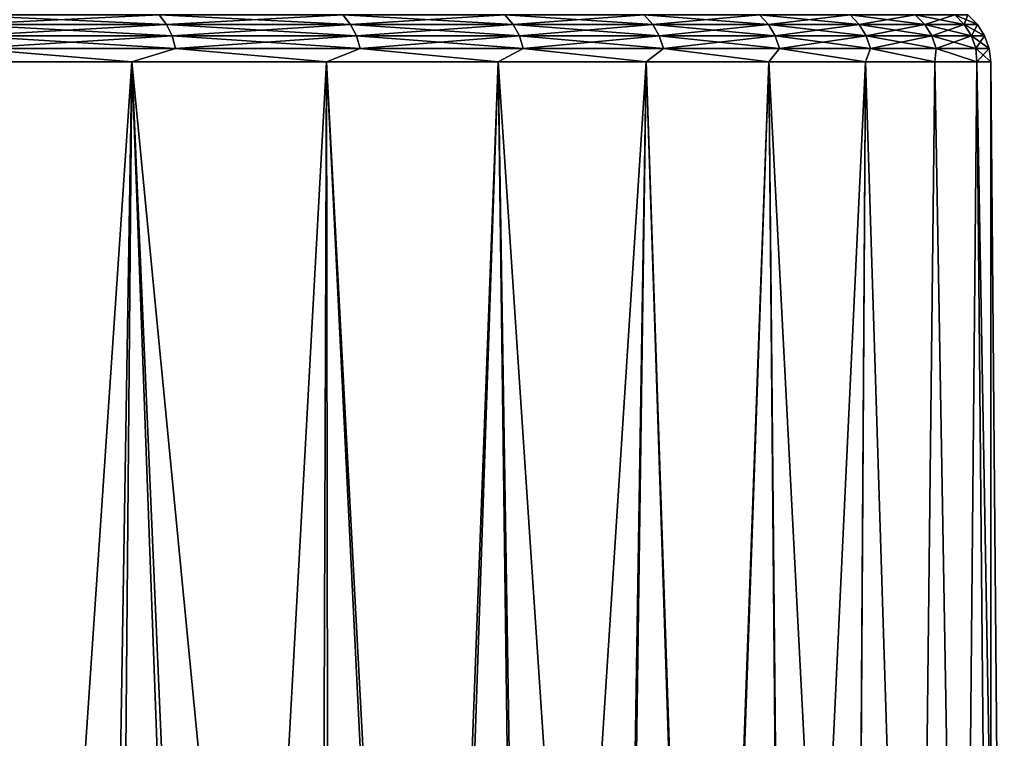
# Model space of a CAD drawing. Header units: metres. Extents: x -150 to 146, y -127 to 82.
# Tile 70 of 256: x -62.56 to -57.68, y 27.35 to 30.91. Entities that reach past the tile are written whole.
import ezdxf

# ---------------------------------------------------------------- set-up
doc = ezdxf.new("R2010")
doc.units = ezdxf.units.M
doc.layers.add('solid_ELLA_AP_WANNE_SW0001', color=7, linetype='CONTINUOUS')

msp = doc.modelspace()

# ---------------------------------------------------------------- linework, layer by layer
at = {"layer": 'solid_ELLA_AP_WANNE_SW0001'}
for points in [[(-61.834496, 30.888058, 11.047171), (-61.870857, 30.935163, 11.01666), (-62.880981, 30.935163, 12.119019)], [(-62.84742, 30.888058, 12.152582), (-61.834496, 30.888058, 11.047171), (-62.880981, 30.935163, 12.119019)], [(-62.84742, 30.888058, -12.152582), (-62.880981, 30.935163, -12.119019), (-61.870857, 30.935163, -11.01666)], [(-61.834496, 30.888058, -11.047171), (-62.84742, 30.888058, -12.152582), (-61.870857, 30.935163, -11.01666)], [(-60.921768, 30.888058, 9.857683), (-60.960651, 30.935163, 9.830458), (-61.870857, 30.935163, 11.01666)], [(-61.834496, 30.888058, 11.047171), (-60.921768, 30.888058, 9.857683), (-61.870857, 30.935163, 11.01666)], [(-61.834496, 30.888058, -11.047171), (-61.870857, 30.935163, -11.01666), (-60.960651, 30.935163, -9.830458)], [(-60.921768, 30.888058, -9.857683), (-61.834496, 30.888058, -11.047171), (-60.960651, 30.935163, -9.830458)], [(-60.116188, 30.888058, 8.593173), (-60.157295, 30.935163, 8.56944), (-60.960651, 30.935163, 9.830458)], [(-60.921768, 30.888058, 9.857683), (-60.116188, 30.888058, 8.593173), (-60.960651, 30.935163, 9.830458)], [(-60.921768, 30.888058, -9.857683), (-60.960651, 30.935163, -9.830458), (-60.157295, 30.935163, -8.56944)], [(-60.116188, 30.888058, -8.593173), (-60.921768, 30.888058, -9.857683), (-60.157295, 30.935163, -8.56944)], [(-59.423882, 30.888058, 7.263264), (-59.4669, 30.935163, 7.243204), (-60.157295, 30.935163, 8.56944)], [(-60.116188, 30.888058, 8.593173), (-59.423882, 30.888058, 7.263264), (-60.157295, 30.935163, 8.56944)], [(-60.116188, 30.888058, -8.593173), (-60.157295, 30.935163, -8.56944), (-59.4669, 30.935163, -7.243204)], [(-59.423882, 30.888058, -7.263264), (-60.116188, 30.888058, -8.593173), (-59.4669, 30.935163, -7.243204)], [(-58.850117, 30.888058, 5.878077), (-58.894722, 30.935163, 5.861842), (-59.4669, 30.935163, 7.243204)], [(-59.423882, 30.888058, 7.263264), (-58.850117, 30.888058, 5.878077), (-59.4669, 30.935163, 7.243204)], [(-59.423882, 30.888058, -7.263264), (-59.4669, 30.935163, -7.243204), (-58.894722, 30.935163, -5.861842)], [(-58.850117, 30.888058, -5.878077), (-59.423882, 30.888058, -7.263264), (-58.894722, 30.935163, -5.861842)], [(-58.399265, 30.888058, 4.448154), (-58.445114, 30.935163, 4.435869), (-58.894722, 30.935163, 5.861842)], [(-58.850117, 30.888058, 5.878077), (-58.399265, 30.888058, 4.448154), (-58.894722, 30.935163, 5.861842)], [(-58.850117, 30.888058, -5.878077), (-58.894722, 30.935163, -5.861842), (-58.445114, 30.935163, -4.435869)], [(-58.399265, 30.888058, -4.448154), (-58.850117, 30.888058, -5.878077), (-58.445114, 30.935163, -4.435869)], [(-58.074753, 30.888058, 2.984378), (-58.121498, 30.935163, 2.976135), (-58.445114, 30.935163, 4.435869)], [(-58.399265, 30.888058, 4.448154), (-58.074753, 30.888058, 2.984378), (-58.445114, 30.935163, 4.435869)], [(-58.399265, 30.888058, -4.448154), (-58.445114, 30.935163, -4.435869), (-58.121498, 30.935163, -2.976135)], [(-58.074753, 30.888058, -2.984378), (-58.399265, 30.888058, -4.448154), (-58.121498, 30.935163, -2.976135)], [(-57.879051, 30.888058, 1.497889), (-57.926338, 30.935163, 1.493752), (-58.121498, 30.935163, 2.976135)], [(-58.074753, 30.888058, 2.984378), (-57.879051, 30.888058, 1.497889), (-58.121498, 30.935163, 2.976135)], [(-58.074753, 30.888058, -2.984378), (-58.121498, 30.935163, -2.976135), (-57.926338, 30.935163, -1.493752)], [(-57.879051, 30.888058, -1.497889), (-58.074753, 30.888058, -2.984378), (-57.926338, 30.935163, -1.493752)], [(-57.813652, 30.888058), (-57.861118, 30.935163), (-57.926338, 30.935163, 1.493752)], [(-57.879051, 30.888058, -1.497889), (-57.926338, 30.935163, -1.493752), (-57.861118, 30.935163)], [(-57.879051, 30.888058, 1.497889), (-57.813652, 30.888058), (-57.926338, 30.935163, 1.493752)], [(-57.879051, 30.888058, -1.497889), (-57.861118, 30.935163), (-57.813652, 30.888058)], [(-61.80703, 30.831606, 11.070215), (-61.834496, 30.888058, 11.047171), (-62.84742, 30.888058, 12.152582)], [(-62.822067, 30.831606, 12.177933), (-61.80703, 30.831606, 11.070215), (-62.84742, 30.888058, 12.152582)], [(-62.822067, 30.831606, -12.177933), (-62.84742, 30.888058, -12.152582), (-61.834496, 30.888058, -11.047171)], [(-61.80703, 30.831606, -11.070215), (-62.822067, 30.831606, -12.177933), (-61.834496, 30.888058, -11.047171)], [(-60.892403, 30.831606, 9.878247), (-60.921768, 30.888058, 9.857683), (-61.834496, 30.888058, 11.047171)], [(-61.80703, 30.831606, 11.070215), (-60.892403, 30.831606, 9.878247), (-61.834496, 30.888058, 11.047171)], [(-61.80703, 30.831606, -11.070215), (-61.834496, 30.888058, -11.047171), (-60.921768, 30.888058, -9.857683)], [(-60.892403, 30.831606, -9.878247), (-61.80703, 30.831606, -11.070215), (-60.921768, 30.888058, -9.857683)], [(-60.08514, 30.831606, 8.611099), (-60.116188, 30.888058, 8.593173), (-60.921768, 30.888058, 9.857683)], [(-60.892403, 30.831606, 9.878247), (-60.08514, 30.831606, 8.611099), (-60.921768, 30.888058, 9.857683)], [(-60.892403, 30.831606, -9.878247), (-60.921768, 30.888058, -9.857683), (-60.116188, 30.888058, -8.593173)], [(-60.08514, 30.831606, -8.611099), (-60.892403, 30.831606, -9.878247), (-60.116188, 30.888058, -8.593173)], [(-59.391388, 30.831606, 7.278416), (-59.423882, 30.888058, 7.263264), (-60.116188, 30.888058, 8.593173)], [(-60.08514, 30.831606, 8.611099), (-59.391388, 30.831606, 7.278416), (-60.116188, 30.888058, 8.593173)], [(-60.08514, 30.831606, -8.611099), (-60.116188, 30.888058, -8.593173), (-59.423882, 30.888058, -7.263264)], [(-59.391388, 30.831606, -7.278416), (-60.08514, 30.831606, -8.611099), (-59.423882, 30.888058, -7.263264)], [(-58.816429, 30.831606, 5.890339), (-58.850117, 30.888058, 5.878077), (-59.423882, 30.888058, 7.263264)], [(-59.391388, 30.831606, 7.278416), (-58.816429, 30.831606, 5.890339), (-59.423882, 30.888058, 7.263264)], [(-59.391388, 30.831606, -7.278416), (-59.423882, 30.888058, -7.263264), (-58.850117, 30.888058, -5.878077)], [(-58.816429, 30.831606, -5.890339), (-59.391388, 30.831606, -7.278416), (-58.850117, 30.888058, -5.878077)], [(-58.364635, 30.831606, 4.457433), (-58.399265, 30.888058, 4.448154), (-58.850117, 30.888058, 5.878077)], [(-58.816429, 30.831606, 5.890339), (-58.364635, 30.831606, 4.457433), (-58.850117, 30.888058, 5.878077)], [(-58.816429, 30.831606, -5.890339), (-58.850117, 30.888058, -5.878077), (-58.399265, 30.888058, -4.448154)], [(-58.364635, 30.831606, -4.457433), (-58.816429, 30.831606, -5.890339), (-58.399265, 30.888058, -4.448154)], [(-58.039444, 30.831606, 2.990603), (-58.074753, 30.888058, 2.984378), (-58.399265, 30.888058, 4.448154)], [(-58.364635, 30.831606, 4.457433), (-58.039444, 30.831606, 2.990603), (-58.399265, 30.888058, 4.448154)], [(-58.364635, 30.831606, -4.457433), (-58.399265, 30.888058, -4.448154), (-58.074753, 30.888058, -2.984378)], [(-58.039444, 30.831606, -2.990603), (-58.364635, 30.831606, -4.457433), (-58.074753, 30.888058, -2.984378)], [(-57.843338, 30.831606, 1.501014), (-57.879051, 30.888058, 1.497889), (-58.074753, 30.888058, 2.984378)], [(-58.039444, 30.831606, 2.990603), (-57.843338, 30.831606, 1.501014), (-58.074753, 30.888058, 2.984378)], [(-58.039444, 30.831606, -2.990603), (-58.074753, 30.888058, -2.984378), (-57.879051, 30.888058, -1.497889)], [(-57.843338, 30.831606, -1.501014), (-58.039444, 30.831606, -2.990603), (-57.879051, 30.888058, -1.497889)], [(-57.777802, 30.831606), (-57.813652, 30.888058), (-57.879051, 30.888058, 1.497889)], [(-57.843338, 30.831606, -1.501014), (-57.879051, 30.888058, -1.497889), (-57.813652, 30.888058)], [(-57.843338, 30.831606, 1.501014), (-57.777802, 30.831606), (-57.879051, 30.888058, 1.497889)], [(-57.843338, 30.831606, -1.501014), (-57.813652, 30.888058), (-57.777802, 30.831606)], [(-61.789829, 30.768616, 11.08465), (-61.80703, 30.831606, 11.070215), (-62.822067, 30.831606, 12.177933)], [(-62.806187, 30.768616, 12.193812), (-61.789829, 30.768616, 11.08465), (-62.822067, 30.831606, 12.177933)], [(-62.806187, 30.768616, -12.193812), (-62.822067, 30.831606, -12.177933), (-61.80703, 30.831606, -11.070215)], [(-61.789829, 30.768616, -11.08465), (-62.806187, 30.768616, -12.193812), (-61.80703, 30.831606, -11.070215)], [(-60.874004, 30.768616, 9.891128), (-60.892403, 30.831606, 9.878247), (-61.80703, 30.831606, 11.070215)], [(-61.789829, 30.768616, 11.08465), (-60.874004, 30.768616, 9.891128), (-61.80703, 30.831606, 11.070215)], [(-61.789829, 30.768616, -11.08465), (-61.80703, 30.831606, -11.070215), (-60.892403, 30.831606, -9.878247)], [(-60.874004, 30.768616, -9.891128), (-61.789829, 30.768616, -11.08465), (-60.892403, 30.831606, -9.878247)], [(-60.065693, 30.768616, 8.622327), (-60.08514, 30.831606, 8.611099), (-60.892403, 30.831606, 9.878247)], [(-60.874004, 30.768616, 9.891128), (-60.065693, 30.768616, 8.622327), (-60.892403, 30.831606, 9.878247)], [(-60.874004, 30.768616, -9.891128), (-60.892403, 30.831606, -9.878247), (-60.08514, 30.831606, -8.611099)], [(-60.065693, 30.768616, -8.622327), (-60.874004, 30.768616, -9.891128), (-60.08514, 30.831606, -8.611099)], [(-59.371037, 30.768616, 7.287906), (-59.391388, 30.831606, 7.278416), (-60.08514, 30.831606, 8.611099)], [(-60.065693, 30.768616, 8.622327), (-59.371037, 30.768616, 7.287906), (-60.08514, 30.831606, 8.611099)], [(-60.065693, 30.768616, -8.622327), (-60.08514, 30.831606, -8.611099), (-59.391388, 30.831606, -7.278416)], [(-59.371037, 30.768616, -7.287906), (-60.065693, 30.768616, -8.622327), (-59.391388, 30.831606, -7.278416)], [(-58.795326, 30.768616, 5.898019), (-58.816429, 30.831606, 5.890339), (-59.391388, 30.831606, 7.278416)], [(-59.371037, 30.768616, 7.287906), (-58.795326, 30.768616, 5.898019), (-59.391388, 30.831606, 7.278416)], [(-59.371037, 30.768616, -7.287906), (-59.391388, 30.831606, -7.278416), (-58.816429, 30.831606, -5.890339)], [(-58.795326, 30.768616, -5.898019), (-59.371037, 30.768616, -7.287906), (-58.816429, 30.831606, -5.890339)], [(-58.342941, 30.768616, 4.463245), (-58.364635, 30.831606, 4.457433), (-58.816429, 30.831606, 5.890339)], [(-58.795326, 30.768616, 5.898019), (-58.342941, 30.768616, 4.463245), (-58.816429, 30.831606, 5.890339)], [(-58.795326, 30.768616, -5.898019), (-58.816429, 30.831606, -5.890339), (-58.364635, 30.831606, -4.457433)], [(-58.342941, 30.768616, -4.463245), (-58.795326, 30.768616, -5.898019), (-58.364635, 30.831606, -4.457433)], [(-58.01733, 30.768616, 2.994503), (-58.039444, 30.831606, 2.990603), (-58.364635, 30.831606, 4.457433)], [(-58.342941, 30.768616, 4.463245), (-58.01733, 30.768616, 2.994503), (-58.364635, 30.831606, 4.457433)], [(-58.342941, 30.768616, -4.463245), (-58.364635, 30.831606, -4.457433), (-58.039444, 30.831606, -2.990603)], [(-58.01733, 30.768616, -2.994503), (-58.342941, 30.768616, -4.463245), (-58.039444, 30.831606, -2.990603)], [(-57.820969, 30.768616, 1.502971), (-57.843338, 30.831606, 1.501014), (-58.039444, 30.831606, 2.990603)], [(-58.01733, 30.768616, 2.994503), (-57.820969, 30.768616, 1.502971), (-58.039444, 30.831606, 2.990603)], [(-58.01733, 30.768616, -2.994503), (-58.039444, 30.831606, -2.990603), (-57.843338, 30.831606, -1.501014)], [(-57.820969, 30.768616, -1.502971), (-58.01733, 30.768616, -2.994503), (-57.843338, 30.831606, -1.501014)], [(-57.755344, 30.768616), (-57.777802, 30.831606), (-57.843338, 30.831606, 1.501014)], [(-57.820969, 30.768616, -1.502971), (-57.843338, 30.831606, -1.501014), (-57.777802, 30.831606)], [(-57.820969, 30.768616, 1.502971), (-57.755344, 30.768616), (-57.843338, 30.831606, 1.501014)], [(-57.820969, 30.768616, -1.502971), (-57.777802, 30.831606), (-57.755344, 30.768616)], [(-63.077381, 30.702618, 12.470093), (-62.007568, 30.702618, 11.351157), (-62.806187, 30.768616, 12.193812)], [(-62.007561, 30.702618, -11.351149), (-63.077374, 30.702618, -12.470085), (-62.806187, 30.768616, -12.193812)], [(-62.007568, 30.702618, 11.351157), (-61.789829, 30.768616, 11.08465), (-62.806187, 30.768616, 12.193812)], [(-62.007561, 30.702618, -11.351149), (-62.806187, 30.768616, -12.193812), (-61.789829, 30.768616, -11.08465)], [(-62.007568, 30.702618, 11.351157), (-61.042362, 30.702618, 10.140828), (-61.789829, 30.768616, 11.08465)], [(-61.042355, 30.702618, -10.14082), (-62.007561, 30.702618, -11.351149), (-61.789829, 30.768616, -11.08465)], [(-61.042362, 30.702618, 10.140828), (-60.874004, 30.768616, 9.891128), (-61.789829, 30.768616, 11.08465)], [(-61.042355, 30.702618, -10.14082), (-61.789829, 30.768616, -11.08465), (-60.874004, 30.768616, -9.891128)], [(-61.042362, 30.702618, 10.140828), (-60.189537, 30.702618, 8.848851), (-60.874004, 30.768616, 9.891128)], [(-60.189529, 30.702618, -8.848842), (-61.042355, 30.702618, -10.14082), (-60.874004, 30.768616, -9.891128)], [(-60.189537, 30.702618, 8.848851), (-60.065693, 30.768616, 8.622327), (-60.874004, 30.768616, 9.891128)], [(-60.189529, 30.702618, -8.848842), (-60.874004, 30.768616, -9.891128), (-60.065693, 30.768616, -8.622327)], [(-60.189537, 30.702618, 8.848851), (-59.455952, 30.702618, 7.485629), (-60.065693, 30.768616, 8.622327)], [(-59.455948, 30.702618, -7.485619), (-60.189529, 30.702618, -8.848842), (-60.065693, 30.768616, -8.622327)], [(-59.455952, 30.702618, 7.485629), (-59.371037, 30.768616, 7.287906), (-60.065693, 30.768616, 8.622327)], [(-59.455948, 30.702618, -7.485619), (-60.065693, 30.768616, -8.622327), (-59.371037, 30.768616, -7.287906)], [(-59.455952, 30.702618, 7.485629), (-58.847523, 30.702618, 6.062137), (-59.371037, 30.768616, 7.287906)], [(-58.847519, 30.702618, -6.062126), (-59.455948, 30.702618, -7.485619), (-59.371037, 30.768616, -7.287906)], [(-58.847523, 30.702618, 6.062137), (-58.795326, 30.768616, 5.898019), (-59.371037, 30.768616, 7.287906)], [(-58.847519, 30.702618, -6.062126), (-59.371037, 30.768616, -7.287906), (-58.795326, 30.768616, -5.898019)], [(-58.847523, 30.702618, 6.062137), (-58.369141, 30.702618, 4.589837), (-58.795326, 30.768616, 5.898019)], [(-58.369137, 30.702618, -4.589825), (-58.847519, 30.702618, -6.062126), (-58.795326, 30.768616, -5.898019)], [(-58.369141, 30.702618, 4.589837), (-58.342941, 30.768616, 4.463245), (-58.795326, 30.768616, 5.898019)], [(-58.369137, 30.702618, -4.589825), (-58.795326, 30.768616, -5.898019), (-58.342941, 30.768616, -4.463245)], [(-58.369141, 30.702618, 4.589837), (-58.024662, 30.702618, 3.08058), (-58.342941, 30.768616, 4.463245)], [(-58.024662, 30.702618, -3.080569), (-58.369137, 30.702618, -4.589825), (-58.342941, 30.768616, -4.463245)], [(-58.024662, 30.702618, 3.08058), (-58.01733, 30.768616, 2.994503), (-58.342941, 30.768616, 4.463245)], [(-58.024662, 30.702618, -3.080569), (-58.342941, 30.768616, -4.463245), (-58.01733, 30.768616, -2.994503)], [(-58.024662, 30.702618, 3.08058), (-57.81686, 30.702618, 1.546517), (-58.01733, 30.768616, 2.994503)], [(-57.81686, 30.702618, -1.54651), (-58.024662, 30.702618, -3.080569), (-58.01733, 30.768616, -2.994503)], [(-57.81686, 30.702618, 1.546517), (-57.820969, 30.768616, 1.502971), (-58.01733, 30.768616, 2.994503)], [(-57.81686, 30.702618, -1.54651), (-58.01733, 30.768616, -2.994503), (-57.820969, 30.768616, -1.502971)], [(-57.747406, 30.702618), (-57.755344, 30.768616), (-57.820969, 30.768616, 1.502971)], [(-57.81686, 30.702618, -1.54651), (-57.820969, 30.768616, -1.502971), (-57.755344, 30.768616)], [(-57.81686, 30.702618, 1.546517), (-57.747406, 30.702618), (-57.820969, 30.768616, 1.502971)], [(-57.81686, 30.702618, -1.54651), (-57.755344, 30.768616), (-57.747406, 30.702618)], [(-63.077381, 30.702618, 12.470093), (-62.667606, 19.494671, 12.204827), (-62.100338, 19.860884, 11.599366)], [(-63.077381, 30.702618, 12.470093), (-62.100338, 19.860884, 11.599366), (-62.007568, 30.702618, 11.351157)], [(-62.770695, 19.429094, -12.308952), (-63.077374, 30.702618, -12.470085), (-62.007561, 30.702618, -11.351149)], [(-62.183838, 19.806366, -11.692213), (-62.770695, 19.429094, -12.308952), (-62.007561, 30.702618, -11.351149)], [(-61.619621, 20.179495, -11.035761), (-62.183838, 19.806366, -11.692213), (-62.007561, 30.702618, -11.351149)], [(-62.007568, 30.702618, 11.351157), (-62.100338, 19.860884, 11.599366), (-61.553486, 20.223764, 10.954421)], [(-62.007568, 30.702618, 11.351157), (-61.553486, 20.223764, 10.954421), (-61.026588, 20.579531, 10.270488)], [(-62.007568, 30.702618, 11.351157), (-61.026588, 20.579531, 10.270488), (-61.042362, 30.702618, 10.140828)], [(-61.619621, 20.179495, -11.035761), (-62.007561, 30.702618, -11.351149), (-61.042355, 30.702618, -10.14082)], [(-61.077618, 20.544666, -10.340052), (-61.619621, 20.179495, -11.035761), (-61.042355, 30.702618, -10.14082)], [(-60.560394, 20.902222, -9.596725), (-61.077618, 20.544666, -10.340052), (-61.042355, 30.702618, -10.14082)], [(-61.042362, 30.702618, 10.140828), (-61.026588, 20.579531, 10.270488), (-60.522427, 20.928667, 9.538914)], [(-61.042362, 30.702618, 10.140828), (-60.522427, 20.928667, 9.538914), (-60.189537, 30.702618, 8.848851)], [(-60.560394, 20.902222, -9.596725), (-61.042355, 30.702618, -10.14082), (-60.189529, 30.702618, -8.848842)], [(-60.066425, 21.248062, -8.804538), (-60.560394, 20.902222, -9.596725), (-60.189529, 30.702618, -8.848842)], [(-60.189537, 30.702618, 8.848851), (-60.522427, 20.928667, 9.538914), (-60.039543, 21.267073, 8.758519)], [(-60.189537, 30.702618, 8.848851), (-60.039543, 21.267073, 8.758519), (-59.583637, 21.592484, 7.922415)], [(-60.189537, 30.702618, 8.848851), (-59.583637, 21.592484, 7.922415), (-59.455952, 30.702618, 7.485629)], [(-60.066425, 21.248062, -8.804538), (-60.189529, 30.702618, -8.848842), (-59.455948, 30.702618, -7.485619)], [(-59.601467, 21.579689, -7.957198), (-60.066425, 21.248062, -8.804538), (-59.455948, 30.702618, -7.485619)], [(-59.16898, 21.8929, -7.049885), (-59.601467, 21.579689, -7.957198), (-59.455948, 30.702618, -7.485619)], [(-59.455952, 30.702618, 7.485629), (-59.583637, 21.592484, 7.922415), (-59.158054, 21.900864, 7.025109)], [(-59.455952, 30.702618, 7.485629), (-59.158054, 21.900864, 7.025109), (-58.847523, 30.702618, 6.062137)], [(-59.16898, 21.8929, -7.049885), (-59.455948, 30.702618, -7.485619), (-58.847519, 30.702618, -6.062126)], [(-58.771572, 22.182152, -6.07883), (-59.16898, 21.8929, -7.049885), (-58.847519, 30.702618, -6.062126)], [(-58.847523, 30.702618, 6.062137), (-59.158054, 21.900864, 7.025109), (-58.765568, 22.186525, 6.062847)], [(-58.847523, 30.702618, 6.062137), (-58.765568, 22.186525, 6.062847), (-58.419067, 22.446655, 5.014749)], [(-58.847523, 30.702618, 6.062137), (-58.419067, 22.446655, 5.014749), (-58.369141, 30.702618, 4.589837)], [(-58.771572, 22.182152, -6.07883), (-58.847519, 30.702618, -6.062126), (-58.369137, 30.702618, -4.589825)], [(-58.421715, 22.444649, -5.023714), (-58.771572, 22.182152, -6.07883), (-58.369137, 30.702618, -4.589825)], [(-58.11636, 22.669138, -3.887187), (-58.421715, 22.444649, -5.023714), (-58.369137, 30.702618, -4.589825)], [(-58.369141, 30.702618, 4.589837), (-58.419067, 22.446655, 5.014749), (-58.115421, 22.669779, 3.883437)], [(-58.369141, 30.702618, 4.589837), (-58.115421, 22.669779, 3.883437), (-58.024662, 30.702618, 3.08058)], [(-58.11636, 22.669138, -3.887187), (-58.369137, 30.702618, -4.589825), (-58.024662, 30.702618, -3.080569)], [(-57.889328, 22.844534, -2.669697), (-58.11636, 22.669138, -3.887187), (-58.024662, 30.702618, -3.080569)], [(-58.024662, 30.702618, 3.08058), (-58.115421, 22.669779, 3.883437), (-57.889355, 22.844589, 2.669226)], [(-58.024662, 30.702618, 3.08058), (-57.889355, 22.844589, 2.669226), (-57.81686, 30.702618, 1.546517)], [(-57.889328, 22.844534, -2.669697), (-58.024662, 30.702618, -3.080569), (-57.81686, 30.702618, -1.54651)], [(-57.81686, 30.702618, 1.546517), (-57.889355, 22.844589, 2.669226), (-57.746113, 22.958944, 1.373627)], [(-57.745724, 22.958992, -1.372839), (-57.889328, 22.844534, -2.669697), (-57.81686, 30.702618, -1.54651)], [(-57.81686, 30.702618, 1.546517), (-57.746113, 22.958944, 1.373627), (-57.680183, 23)], [(-57.81686, 30.702618, 1.546517), (-57.680183, 23), (-57.747406, 30.702618)], [(-57.745724, 22.958992, -1.372839), (-57.81686, 30.702618, -1.54651), (-57.747406, 30.702618)], [(-57.745724, 22.958992, -1.372839), (-57.747406, 30.702618), (-57.680183, 23)]]:
    msp.add_3dface(points, dxfattribs=at)

doc.saveas('drawing.dxf')
